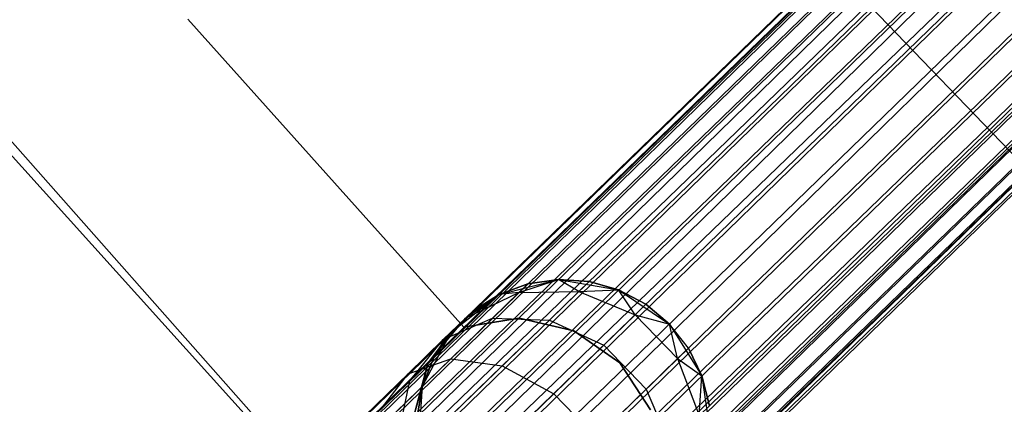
# Model space of a CAD drawing. Extents: x -189 to 189, y -189 to 189.
# Tile 104 of 256: x -47.07 to -40.37, y -41.94 to -39.33. Entities that reach past the tile are written whole.
import ezdxf

# ---------------------------------------------------------------- set-up
doc = ezdxf.new("R2010")
doc.units = 0
doc.header["$LTSCALE"] = 25.4
doc.layers.get('0').update_dxf_attribs({"linetype": 'CONTINUOUS'})

# ---------------------------------------------------------------- blocks, each defined once
blk = doc.blocks.new('CAMELEON-KENAI-C-12244_STL')
at = {"color": 0}
for p, q in [((-121.6217, -116.5896, -9.3955), (-31.7092, -29.4046, -9.3955)), ((-121.6217, -116.5896, -9.3955), (-31.7092, -29.4046, -9.3955)), ((-121.6217, -116.5896, -9.3955), (-31.679, -29.4358, -9.191)), ((-121.6217, -116.5896, -9.3955), (-31.679, -29.4358, -9.191)), ((-121.5914, -116.6208, -9.809), (-31.7092, -29.4046, -9.6045)), ((-121.5914, -116.6208, -9.809), (-31.7092, -29.4046, -9.3955)), ((-121.5914, -116.6208, -9.809), (-31.7092, -29.4046, -9.6045)), ((-121.5914, -116.6208, -9.809), (-31.7092, -29.4046, -9.3955)), ((-121.5914, -116.6208, -9.809), (-31.679, -29.4358, -9.809)), ((-121.5914, -116.6208, -9.809), (-31.679, -29.4358, -9.809)), ((-121.5322, -116.6818, -9), (-31.679, -29.4358, -9.191)), ((-121.5322, -116.6818, -9), (-31.679, -29.4358, -9.191)), ((-121.4467, -116.77, -10.1691), (-31.679, -29.4358, -9.809)), ((-121.4467, -116.77, -10.1691), (-31.679, -29.4358, -9.809)), ((-121.5322, -116.6818, -9), (-31.6198, -29.4969, -9)), ((-121.5322, -116.6818, -9), (-31.6198, -29.4969, -9)), ((-121.4467, -116.77, -10.1691), (-31.6198, -29.4969, -10)), ((-121.4467, -116.77, -10.1691), (-31.6198, -29.4969, -10)), ((-31.5342, -29.5851, -8.8309), (-121.5322, -116.6818, -9)), ((-31.5342, -29.5851, -8.8309), (-121.5322, -116.6818, -9)), ((-121.4467, -116.77, -10.1691), (-31.5342, -29.5851, -10.1691)), ((-121.4467, -116.77, -10.1691), (-31.5342, -29.5851, -10.1691)), ((-121.2125, -117.0115, -10.4135), (-31.5342, -29.5851, -10.1691)), ((-121.2125, -117.0115, -10.4135), (-31.5342, -29.5851, -10.1691)), ((-31.4261, -29.6966, -8.691), (-121.5322, -116.6818, -9)), ((-31.4261, -29.6966, -8.691), (-121.5322, -116.6818, -9)), ((-121.3385, -116.8816, -8.691), (-31.4261, -29.6966, -8.691)), ((-121.3385, -116.8816, -8.691), (-31.4261, -29.6966, -8.691)), ((-121.2125, -117.0115, -10.4135), (-31.4261, -29.6966, -10.309)), ((-121.2125, -117.0115, -10.4135), (-31.4261, -29.6966, -10.309)), ((-31.3, -29.8266, -8.5864), (-121.3385, -116.8816, -8.691)), ((-31.3, -29.8266, -8.5864), (-121.3385, -116.8816, -8.691)), ((-121.2125, -117.0115, -10.4135), (-31.3, -29.8266, -10.4135)), ((-121.2125, -117.0115, -10.4135), (-31.3, -29.8266, -10.4135)), ((-31.3, -29.8266, -10.4135), (-120.9294, -117.3035, -10.5)), ((-31.3, -29.8266, -10.4135), (-120.9294, -117.3035, -10.5)), ((-31.1616, -29.9693, -8.5219), (-121.3385, -116.8816, -8.691)), ((-31.1616, -29.9693, -8.5219), (-121.3385, -116.8816, -8.691)), ((-31.1616, -29.9693, -8.5219), (-121.0741, -117.1543, -8.5219)), ((-31.1616, -29.9693, -8.5219), (-121.0741, -117.1543, -8.5219)), ((-31.1616, -29.9693, -10.4781), (-120.9294, -117.3035, -10.5)), ((-31.1616, -29.9693, -10.4781), (-120.9294, -117.3035, -10.5)), ((-31.0169, -30.1186, -8.5), (-120.9294, -117.3035, -8.5)), ((-31.0169, -30.1186, -8.5), (-120.9294, -117.3035, -8.5)), ((-31.0169, -30.1186, -10.5), (-120.9294, -117.3035, -10.5)), ((-31.0169, -30.1186, -10.5), (-120.9294, -117.3035, -10.5)), ((-31.0169, -30.1186, -10.5), (-120.6462, -117.5955, -10.4135)), ((-31.0169, -30.1186, -10.5), (-120.6462, -117.5955, -10.4135)), ((-120.7846, -117.4528, -8.5219), (-30.8722, -30.2678, -8.5219)), ((-120.7846, -117.4528, -8.5219), (-30.8722, -30.2678, -8.5219)), ((-30.8722, -30.2678, -10.4781), (-120.6462, -117.5955, -10.4135)), ((-30.8722, -30.2678, -10.4781), (-120.6462, -117.5955, -10.4135)), ((-30.7337, -30.4106, -8.5864), (-120.7846, -117.4528, -8.5219)), ((-30.7337, -30.4106, -8.5864), (-120.7846, -117.4528, -8.5219)), ((-120.6462, -117.5955, -10.4135), (-30.7337, -30.4106, -10.4135)), ((-120.6462, -117.5955, -10.4135), (-30.7337, -30.4106, -10.4135)), ((-30.6077, -30.5406, -8.691), (-120.7846, -117.4528, -8.5219)), ((-30.6077, -30.5406, -8.691), (-120.7846, -117.4528, -8.5219)), ((-120.6462, -117.5955, -10.4135), (-30.6077, -30.5406, -10.309)), ((-120.6462, -117.5955, -10.4135), (-30.6077, -30.5406, -10.309)), ((-30.6077, -30.5406, -8.691), (-120.5202, -117.7255, -8.691)), ((-30.6077, -30.5406, -8.691), (-120.5202, -117.7255, -8.691)), ((-120.412, -117.8371, -10.1691), (-30.6077, -30.5406, -10.309)), ((-120.412, -117.8371, -10.1691), (-30.6077, -30.5406, -10.309)), ((-30.4996, -30.6521, -8.8309), (-120.5202, -117.7255, -8.691)), ((-30.4996, -30.6521, -8.8309), (-120.5202, -117.7255, -8.691)), ((-120.412, -117.8371, -10.1691), (-30.4996, -30.6521, -10.1691)), ((-120.412, -117.8371, -10.1691), (-30.4996, -30.6521, -10.1691)), ((-30.4996, -30.6521, -8.8309), (-120.3265, -117.9253, -9)), ((-30.4996, -30.6521, -8.8309), (-120.3265, -117.9253, -9)), ((-120.2673, -117.9863, -9.809), (-30.4996, -30.6521, -10.1691)), ((-120.2673, -117.9863, -9.809), (-30.4996, -30.6521, -10.1691)), ((-30.414, -30.7403, -9), (-120.3265, -117.9253, -9)), ((-30.414, -30.7403, -9), (-120.3265, -117.9253, -9)), ((-120.3265, -117.9253, -9), (-30.3548, -30.8014, -9.191)), ((-120.3265, -117.9253, -9), (-30.3548, -30.8014, -9.191)), ((-120.2673, -117.9863, -9.809), (-30.414, -30.7403, -10)), ((-120.2673, -117.9863, -9.809), (-30.414, -30.7403, -10)), ((-120.2673, -117.9863, -9.809), (-30.3548, -30.8014, -9.809)), ((-120.2673, -117.9863, -9.809), (-30.3548, -30.8014, -9.809)), ((-120.237, -118.0175, -9.3955), (-30.3548, -30.8014, -9.809)), ((-120.237, -118.0175, -9.3955), (-30.3548, -30.8014, -9.809)), ((-120.3265, -117.9253, -9), (-30.3246, -30.8326, -9.3955)), ((-120.3265, -117.9253, -9), (-30.3246, -30.8326, -9.3955)), ((-120.237, -118.0175, -9.3955), (-30.3246, -30.8326, -9.3955)), ((-120.237, -118.0175, -9.3955), (-30.3246, -30.8326, -9.6045)), ((-120.237, -118.0175, -9.3955), (-30.3246, -30.8326, -9.3955)), ((-120.237, -118.0175, -9.3955), (-30.3246, -30.8326, -9.6045)), ((-42.5381, -37.9297, -167), (-39.5102, -41.0758, -167)), ((-39.5102, -41.0758, -165), (-42.5381, -37.9297, -165)), ((-39.5102, -41.0758, -165), (-42.5381, -37.9297, -165)), ((-42.5381, -37.9297, -167), (-39.5102, -41.0758, -167)), ((-44.7798, -42.7985, -167), (-47.8524, -39.3313, -167)), ((-47.8524, -39.3313, -168), (-44.7798, -42.7985, -168)), ((-44.7798, -42.7985, -167), (-47.8524, -39.3313, -167)), ((-47.8524, -39.3313, -168), (-44.7798, -42.7985, -168)), ((-44.0456, -41.4163, -165), (-45.9227, -39.3236, -165)), ((-45.9227, -39.3236, -167), (-44.0456, -41.4163, -167)), ((-45.9227, -39.3236, -167), (-44.0456, -41.4163, -167)), ((-44.0456, -41.4163, -165), (-45.9227, -39.3236, -165)), ((-44.3741, -43.2909, -160.5), (-47.5205, -39.8098, -160.5)), ((-47.5205, -39.8098, -170), (-44.3741, -43.2909, -170)), ((-47.5205, -39.8098, -170), (-44.3741, -43.2909, -170)), ((-44.3741, -43.2909, -160.5), (-47.5205, -39.8098, -160.5)), ((-43.8052, -41.1942, -167), (-43.4019, -41.0928, -167)), ((-43.8052, -41.1942, -167), (-43.4019, -41.0928, -167)), ((-43.67, -41.1816, -160.853), (-43.4019, -41.0928, -161.5)), ((-43.67, -41.1816, -160.853), (-43.4019, -41.0928, -161.5)), ((-43.4019, -41.0928, -161.5), (-43.6089, -41.1223, -161.5)), ((-43.6089, -41.1223, -161.5), (-43.4019, -41.0928, -167)), ((-43.6089, -41.1223, -161.5), (-43.4019, -41.0928, -167)), ((-43.4019, -41.0928, -161.5), (-43.6089, -41.1223, -161.5)), ((-43.4019, -41.0928, -167), (-42.9923, -41.1641, -167)), ((-43.2621, -41.1736, -160.773), (-43.4019, -41.0928, -161.5)), ((-43.2621, -41.1736, -160.773), (-43.4019, -41.0928, -161.5)), ((-43.1933, -41.1069, -161.5), (-43.4019, -41.0928, -161.5)), ((-43.4019, -41.0928, -167), (-43.1933, -41.1069, -161.5)), ((-43.4019, -41.0928, -167), (-42.9923, -41.1641, -167)), ((-43.4019, -41.0928, -161.5), (-43.4019, -41.0928, -167)), ((-43.4019, -41.0928, -161.5), (-43.4019, -41.0928, -167)), ((-43.1933, -41.1069, -161.5), (-43.4019, -41.0928, -161.5)), ((-43.4019, -41.0928, -167), (-43.1933, -41.1069, -161.5)), ((-43.2621, -41.1736, -160.773), (-43.1933, -41.1069, -161.5)), ((-43.2621, -41.1736, -160.773), (-43.1933, -41.1069, -161.5)), ((-42.9923, -41.1641, -161.5), (-43.1933, -41.1069, -161.5)), ((-43.1933, -41.1069, -161.5), (-42.9923, -41.1641, -167)), ((-43.1933, -41.1069, -161.5), (-42.9923, -41.1641, -167)), ((-42.9923, -41.1641, -161.5), (-43.1933, -41.1069, -161.5)), ((-44.0337, -41.3553, -160.9553), (-43.67, -41.1816, -160.853)), ((-44.0337, -41.3553, -160.9553), (-43.67, -41.1816, -160.853)), ((-43.8493, -41.3554, -160.25), (-43.67, -41.1816, -160.853)), ((-43.8493, -41.3554, -160.25), (-43.67, -41.1816, -160.853)), ((-43.6089, -41.1223, -161.5), (-43.8052, -41.1942, -161.5)), ((-43.8052, -41.1942, -167), (-43.6089, -41.1223, -161.5)), ((-43.6089, -41.1223, -161.5), (-43.8052, -41.1942, -161.5)), ((-43.8052, -41.1942, -167), (-43.6089, -41.1223, -161.5)), ((-43.67, -41.1816, -160.853), (-43.8052, -41.1942, -161.5)), ((-43.67, -41.1816, -160.853), (-43.8052, -41.1942, -161.5)), ((-43.67, -41.1816, -160.853), (-43.6089, -41.1223, -161.5)), ((-43.67, -41.1816, -160.853), (-43.6089, -41.1223, -161.5)), ((-43.67, -41.1816, -160.853), (-43.2621, -41.1736, -160.773)), ((-43.67, -41.1816, -160.853), (-43.2621, -41.1736, -160.773)), ((-43.4635, -41.3689, -160.0955), (-43.2621, -41.1736, -160.773)), ((-43.4635, -41.3689, -160.0955), (-43.2621, -41.1736, -160.773)), ((-43.2621, -41.1736, -160.773), (-42.9923, -41.1641, -161.5)), ((-43.2621, -41.1736, -160.773), (-42.9923, -41.1641, -161.5)), ((-43.2621, -41.1736, -160.773), (-42.8803, -41.3325, -160.7292)), ((-43.2621, -41.1736, -160.773), (-42.8803, -41.3325, -160.7292)), ((-42.9923, -41.1641, -167), (-42.6471, -41.396, -167)), ((-42.8803, -41.3325, -160.7292), (-42.9923, -41.1641, -161.5)), ((-42.8803, -41.3325, -160.7292), (-42.9923, -41.1641, -161.5)), ((-42.8075, -41.2619, -161.5), (-42.9923, -41.1641, -161.5)), ((-42.9923, -41.1641, -167), (-42.6471, -41.396, -167)), ((-42.9923, -41.1641, -167), (-42.8075, -41.2619, -161.5)), ((-42.9923, -41.1641, -161.5), (-42.9923, -41.1641, -167)), ((-42.9923, -41.1641, -161.5), (-42.9923, -41.1641, -167)), ((-42.8075, -41.2619, -161.5), (-42.9923, -41.1641, -161.5)), ((-42.9923, -41.1641, -167), (-42.8075, -41.2619, -161.5)), ((-44.1323, -41.4509, -167), (-43.8052, -41.1942, -167)), ((-44.1323, -41.4509, -167), (-43.8052, -41.1942, -167)), ((-44.0337, -41.3553, -160.9553), (-43.8052, -41.1942, -161.5)), ((-44.0337, -41.3553, -160.9553), (-43.8052, -41.1942, -161.5)), ((-43.8052, -41.1942, -161.5), (-43.9823, -41.3053, -161.5)), ((-43.9823, -41.3053, -161.5), (-43.8052, -41.1942, -167)), ((-43.9823, -41.3053, -161.5), (-43.8052, -41.1942, -167)), ((-43.8052, -41.1942, -161.5), (-43.9823, -41.3053, -161.5)), ((-43.8052, -41.1942, -161.5), (-43.8052, -41.1942, -167)), ((-43.8052, -41.1942, -161.5), (-43.8052, -41.1942, -167)), ((-44.1323, -41.4509, -167), (-43.9823, -41.3053, -161.5)), ((-44.1323, -41.4509, -167), (-43.9823, -41.3053, -161.5)), ((-44.0337, -41.3553, -160.9553), (-43.9823, -41.3053, -161.5)), ((-44.0337, -41.3553, -160.9553), (-43.9823, -41.3053, -161.5)), ((-42.8803, -41.3325, -160.7292), (-42.8075, -41.2619, -161.5)), ((-42.8803, -41.3325, -160.7292), (-42.8075, -41.2619, -161.5)), ((-42.6471, -41.396, -161.5), (-42.8075, -41.2619, -161.5)), ((-42.8075, -41.2619, -161.5), (-42.6471, -41.396, -167)), ((-42.6471, -41.396, -161.5), (-42.8075, -41.2619, -161.5)), ((-42.8075, -41.2619, -161.5), (-42.6471, -41.396, -167)), ((-44.2902, -41.6645, -161.0623), (-44.0337, -41.3553, -160.9553)), ((-44.2902, -41.6645, -161.0623), (-44.0337, -41.3553, -160.9553)), ((-44.1847, -41.5016, -160.4477), (-44.0337, -41.3553, -160.9553)), ((-44.1847, -41.5016, -160.4477), (-44.0337, -41.3553, -160.9553)), ((-44.1847, -41.5016, -160.4477), (-43.8493, -41.3554, -160.25)), ((-44.1847, -41.5016, -160.4477), (-43.8493, -41.3554, -160.25)), ((-44.1346, -41.632, -159.7322), (-43.8493, -41.3554, -160.25)), ((-44.1346, -41.632, -159.7322), (-43.8493, -41.3554, -160.25)), ((-44.0337, -41.3553, -160.9553), (-44.1323, -41.4509, -161.5)), ((-44.0337, -41.3553, -160.9553), (-44.1323, -41.4509, -161.5)), ((-43.669, -41.3563, -165), (-44.0456, -41.4163, -165)), ((-44.0456, -41.4163, -167), (-43.669, -41.3563, -167)), ((-44.0456, -41.4163, -167), (-43.669, -41.3563, -167)), ((-43.669, -41.3563, -165), (-44.0456, -41.4163, -165)), ((-43.8493, -41.3554, -160.25), (-43.4635, -41.3689, -160.0955)), ((-43.8493, -41.3554, -160.25), (-43.4635, -41.3689, -160.0955)), ((-43.784, -41.6797, -159.5137), (-43.4635, -41.3689, -160.0955)), ((-43.784, -41.6797, -159.5137), (-43.4635, -41.3689, -160.0955)), ((-43.2974, -41.4417, -165), (-43.669, -41.3563, -165)), ((-43.669, -41.3563, -165), (-43.669, -41.3563, -167)), ((-43.669, -41.3563, -167), (-43.2974, -41.4417, -167)), ((-43.669, -41.3563, -165), (-43.669, -41.3563, -167)), ((-43.669, -41.3563, -167), (-43.2974, -41.4417, -167)), ((-43.2974, -41.4417, -165), (-43.669, -41.3563, -165)), ((-43.4635, -41.3689, -160.0955), (-43.0939, -41.5397, -160.0109)), ((-43.4635, -41.3689, -160.0955), (-43.0939, -41.5397, -160.0109)), ((-43.0939, -41.5397, -160.0109), (-42.8803, -41.3325, -160.7292)), ((-43.0939, -41.5397, -160.0109), (-42.8803, -41.3325, -160.7292)), ((-42.8803, -41.3325, -160.7292), (-42.6471, -41.396, -161.5)), ((-42.8803, -41.3325, -160.7292), (-42.6471, -41.396, -161.5)), ((-42.8803, -41.3325, -160.7292), (-42.5909, -41.6311, -160.7292)), ((-42.8803, -41.3325, -160.7292), (-42.5909, -41.6311, -160.7292)), ((-44.3268, -41.8184, -167), (-44.1323, -41.4509, -167)), ((-44.3268, -41.8184, -167), (-44.1323, -41.4509, -167)), ((-44.2902, -41.6645, -161.0623), (-44.1323, -41.4509, -161.5)), ((-44.2902, -41.6645, -161.0623), (-44.1323, -41.4509, -161.5)), ((-44.1323, -41.4509, -161.5), (-44.2489, -41.6244, -161.5)), ((-44.2489, -41.6244, -161.5), (-44.1323, -41.4509, -167)), ((-44.2489, -41.6244, -161.5), (-44.1323, -41.4509, -167)), ((-44.1323, -41.4509, -161.5), (-44.2489, -41.6244, -161.5)), ((-44.1323, -41.4509, -161.5), (-44.1323, -41.4509, -167)), ((-44.1323, -41.4509, -161.5), (-44.1323, -41.4509, -167)), ((-44.0456, -41.4163, -165), (-44.0456, -41.4163, -167)), ((-44.0456, -41.4163, -165), (-44.0456, -41.4163, -167)), ((-42.9847, -41.66, -165), (-43.2974, -41.4417, -165)), ((-43.2974, -41.4417, -165), (-43.2974, -41.4417, -167)), ((-43.2974, -41.4417, -167), (-42.9847, -41.66, -167)), ((-43.2974, -41.4417, -165), (-43.2974, -41.4417, -167)), ((-43.2974, -41.4417, -167), (-42.9847, -41.66, -167)), ((-42.9847, -41.66, -165), (-43.2974, -41.4417, -165)), ((-42.6471, -41.396, -167), (-42.426, -41.7481, -167)), ((-42.5909, -41.6311, -160.7292), (-42.6471, -41.396, -161.5)), ((-42.5909, -41.6311, -160.7292), (-42.6471, -41.396, -161.5)), ((-42.518, -41.5604, -161.5), (-42.6471, -41.396, -161.5)), ((-42.6471, -41.396, -161.5), (-42.6471, -41.396, -167)), ((-42.6471, -41.396, -161.5), (-42.6471, -41.396, -167)), ((-42.518, -41.5604, -161.5), (-42.6471, -41.396, -161.5)), ((-42.518, -41.5604, -161.5), (-42.6471, -41.396, -167)), ((-42.518, -41.5604, -161.5), (-42.6471, -41.396, -167)), ((-42.6471, -41.396, -167), (-42.426, -41.7481, -167)), ((-44.4248, -41.7344, -160.0119), (-44.1847, -41.5016, -160.4477)), ((-44.4248, -41.7344, -160.0119), (-44.1847, -41.5016, -160.4477)), ((-44.4115, -41.7821, -160.6545), (-44.1847, -41.5016, -160.4477)), ((-44.4115, -41.7821, -160.6545), (-44.1847, -41.5016, -160.4477)), ((-43.4337, -41.8691, -159.3941), (-43.0939, -41.5397, -160.0109)), ((-43.4337, -41.8691, -159.3941), (-43.0939, -41.5397, -160.0109)), ((-43.0939, -41.5397, -160.0109), (-42.8045, -41.8382, -160.0109)), ((-43.0939, -41.5397, -160.0109), (-42.8045, -41.8382, -160.0109)), ((-42.5909, -41.6311, -160.7292), (-42.518, -41.5604, -161.5)), ((-42.5909, -41.6311, -160.7292), (-42.518, -41.5604, -161.5)), ((-42.426, -41.7481, -161.5), (-42.518, -41.5604, -161.5)), ((-42.518, -41.5604, -161.5), (-42.426, -41.7481, -167)), ((-42.518, -41.5604, -161.5), (-42.426, -41.7481, -167)), ((-42.426, -41.7481, -161.5), (-42.518, -41.5604, -161.5)), ((-44.5063, -41.9925, -159.3349), (-44.1346, -41.632, -159.7322)), ((-44.5063, -41.9925, -159.3349), (-44.1346, -41.632, -159.7322)), ((-44.4248, -41.7344, -160.0119), (-44.1346, -41.632, -159.7322)), ((-44.4248, -41.7344, -160.0119), (-44.1346, -41.632, -159.7322)), ((-44.2489, -41.6244, -161.5), (-44.3268, -41.8184, -161.5)), ((-44.3268, -41.8184, -167), (-44.2489, -41.6244, -161.5)), ((-44.2489, -41.6244, -161.5), (-44.3268, -41.8184, -161.5)), ((-44.3268, -41.8184, -167), (-44.2489, -41.6244, -161.5)), ((-44.2902, -41.6645, -161.0623), (-44.2489, -41.6244, -161.5)), ((-44.2902, -41.6645, -161.0623), (-44.2489, -41.6244, -161.5)), ((-44.1346, -41.632, -159.7322), (-43.784, -41.6797, -159.5137)), ((-44.1346, -41.632, -159.7322), (-43.784, -41.6797, -159.5137)), ((-42.8045, -41.8382, -160.0109), (-42.5909, -41.6311, -160.7292)), ((-42.8045, -41.8382, -160.0109), (-42.5909, -41.6311, -160.7292)), ((-42.5909, -41.6311, -160.7292), (-42.426, -41.7481, -161.5)), ((-42.5909, -41.6311, -160.7292), (-42.426, -41.7481, -161.5)), ((-42.5909, -41.6311, -160.7292), (-42.4437, -42.0175, -160.773)), ((-42.5909, -41.6311, -160.7292), (-42.4437, -42.0175, -160.773)), ((-44.4115, -41.7821, -160.6545), (-44.2902, -41.6645, -161.0623)), ((-44.4115, -41.7821, -160.6545), (-44.2902, -41.6645, -161.0623)), ((-44.3952, -42.0559, -161.1555), (-44.2902, -41.6645, -161.0623)), ((-44.3952, -42.0559, -161.1555), (-44.2902, -41.6645, -161.0623)), ((-44.2902, -41.6645, -161.0623), (-44.3268, -41.8184, -161.5)), ((-44.2902, -41.6645, -161.0623), (-44.3268, -41.8184, -161.5)), ((-44.2017, -42.0846, -159.0673), (-43.784, -41.6797, -159.5137)), ((-44.2017, -42.0846, -159.0673), (-43.784, -41.6797, -159.5137)), ((-43.784, -41.6797, -159.5137), (-43.4337, -41.8691, -159.3941)), ((-43.784, -41.6797, -159.5137), (-43.4337, -41.8691, -159.3941)), ((-42.7765, -41.9794, -165), (-42.9847, -41.66, -165)), ((-42.9847, -41.66, -165), (-42.9847, -41.66, -167)), ((-42.9847, -41.66, -167), (-42.7765, -41.9794, -167)), ((-42.9847, -41.66, -165), (-42.9847, -41.66, -167)), ((-42.9847, -41.66, -167), (-42.7765, -41.9794, -167)), ((-42.7765, -41.9794, -165), (-42.9847, -41.66, -165)), ((-44.7377, -42.0379, -159.6774), (-44.4248, -41.7344, -160.0119)), ((-44.7377, -42.0379, -159.6774), (-44.4248, -41.7344, -160.0119)), ((-44.6045, -41.9692, -160.3043), (-44.4248, -41.7344, -160.0119)), ((-44.6045, -41.9692, -160.3043), (-44.4248, -41.7344, -160.0119)), ((-44.6045, -41.9692, -160.3043), (-44.4115, -41.7821, -160.6545)), ((-44.6045, -41.9692, -160.3043), (-44.4115, -41.7821, -160.6545)), ((-44.4907, -42.1485, -160.8346), (-44.4115, -41.7821, -160.6545)), ((-44.4907, -42.1485, -160.8346), (-44.4115, -41.7821, -160.6545)), ((-42.4437, -42.0175, -160.773), (-42.426, -41.7481, -161.5)), ((-42.4437, -42.0175, -160.773), (-42.426, -41.7481, -161.5)), ((-42.426, -41.7481, -167), (-42.3673, -42.1598, -167)), ((-42.375, -41.9509, -161.5), (-42.426, -41.7481, -161.5)), ((-42.426, -41.7481, -167), (-42.375, -41.9509, -161.5)), ((-42.426, -41.7481, -167), (-42.3673, -42.1598, -167)), ((-42.426, -41.7481, -161.5), (-42.426, -41.7481, -167)), ((-42.426, -41.7481, -161.5), (-42.426, -41.7481, -167)), ((-42.375, -41.9509, -161.5), (-42.426, -41.7481, -161.5)), ((-42.426, -41.7481, -167), (-42.375, -41.9509, -161.5)), ((-44.3952, -42.0559, -161.1555), (-44.3268, -41.8184, -161.5)), ((-44.3952, -42.0559, -161.1555), (-44.3268, -41.8184, -161.5)), ((-44.3268, -41.8184, -161.5), (-44.3627, -42.0244, -161.5)), ((-44.3627, -42.0244, -161.5), (-44.3268, -41.8184, -167)), ((-44.3627, -42.0244, -161.5), (-44.3268, -41.8184, -167)), ((-44.3268, -41.8184, -161.5), (-44.3627, -42.0244, -161.5)), ((-44.355, -42.2333, -167), (-44.3268, -41.8184, -167)), ((-44.355, -42.2333, -167), (-44.3268, -41.8184, -167)), ((-44.3268, -41.8184, -161.5), (-44.3268, -41.8184, -167)), ((-44.3268, -41.8184, -161.5), (-44.3268, -41.8184, -167)), ((-43.1442, -42.1676, -159.3941), (-42.8045, -41.8382, -160.0109)), ((-43.1442, -42.1676, -159.3941), (-42.8045, -41.8382, -160.0109)), ((-42.8045, -41.8382, -160.0109), (-42.6452, -42.2129, -160.0955)), ((-42.8045, -41.8382, -160.0109), (-42.6452, -42.2129, -160.0955)), ((-43.8765, -42.2985, -158.9209), (-43.4337, -41.8691, -159.3941)), ((-43.8765, -42.2985, -158.9209), (-43.4337, -41.8691, -159.3941)), ((-43.4337, -41.8691, -159.3941), (-43.1442, -42.1676, -159.3941)), ((-43.4337, -41.8691, -159.3941), (-43.1442, -42.1676, -159.3941))]:
    blk.add_line(p, q, dxfattribs=at)

msp = doc.modelspace()

# ---------------------------------------------------------------- block references
at = {"color": 0}
msp.add_blockref('CAMELEON-KENAI-C-12244_STL', (0, 0), dxfattribs=at)

doc.saveas('drawing.dxf')
